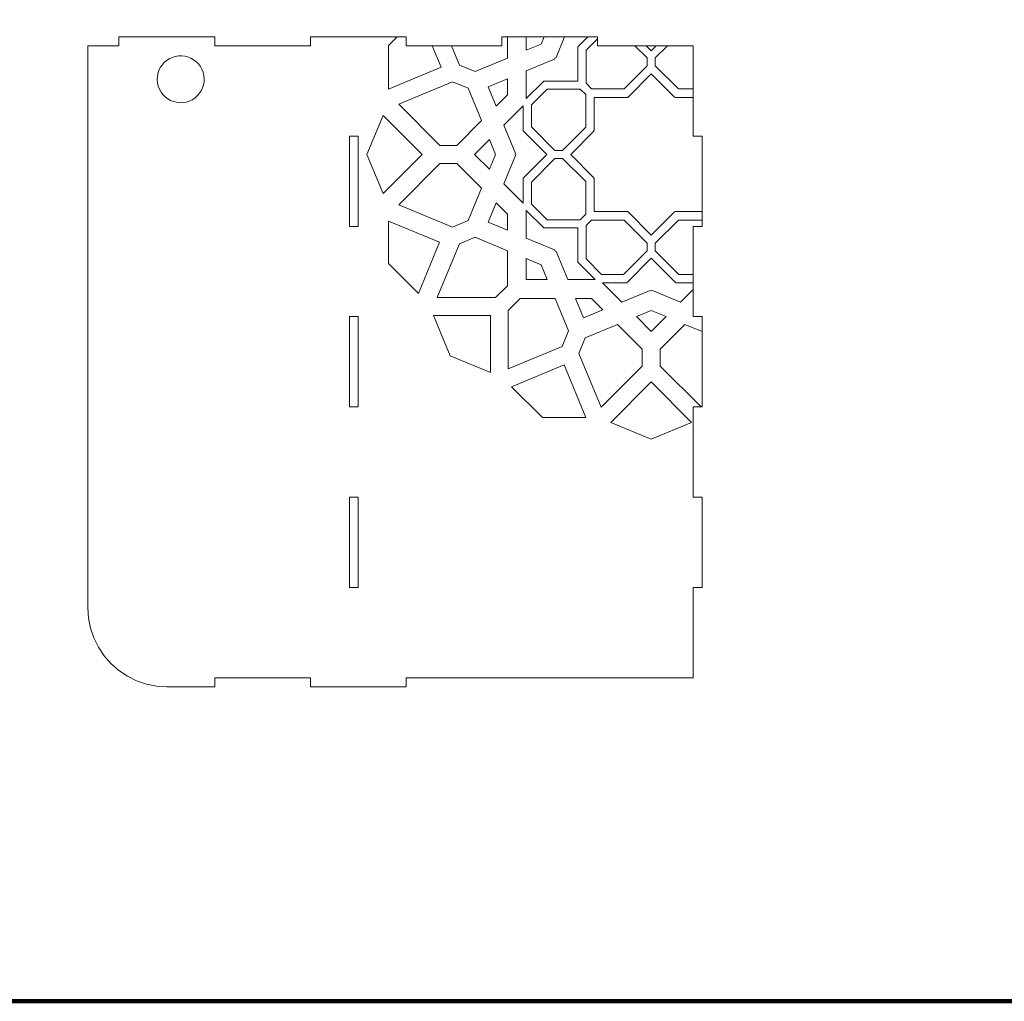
# Model space of a CAD drawing. Header units: centimetres. Extents: x -105 to 112, y -140 to 143.
# Tile 79 of 90: x -71 to -39, y 57 to 88. Entities that reach past the tile are written whole.
import ezdxf

# ---------------------------------------------------------------- set-up
doc = ezdxf.new("R2010")
doc.units = ezdxf.units.CM
doc.header["$MEASUREMENT"] = 0
doc.layers.add('Layer 1', color=7, linetype='Continuous')

msp = doc.modelspace()

# ---------------------------------------------------------------- linework, layer by layer
at = {"layer": 'Layer 1', "color": 240, "lineweight": 211}
msp.add_open_spline([(-100.73824, 142.69407), (-100.73824, 142.69407), (27.42324, 142.69407), (27.42324, 142.69407), (27.42324, 142.69407), (29.71918, 142.69407), (31.59804, 140.81576), (31.59804, 138.51964), (31.59804, 138.51964), (31.59804, 138.51964), (31.59804, 60.80756), (31.59804, 60.80756), (31.59804, 60.80756), (31.59804, 58.51145), (29.71918, 56.63332), (27.42324, 56.63332), (27.42324, 56.63332), (27.42324, 56.63332), (-100.73824, 56.63332), (-100.73824, 56.63332), (-100.73824, 56.63332), (-103.0344, 56.63332), (-104.91305, 58.51145), (-104.91305, 60.80756), (-104.91305, 60.80756), (-104.91305, 60.80756), (-104.91305, 138.51964), (-104.91305, 138.51964), (-104.91305, 138.51964), (-104.91305, 140.81576), (-103.0344, 142.69407), (-100.73824, 142.69407)], degree=3, knots=[0, 0, 0, 0, 0.11111111, 0.11111111, 0.11111111, 0.11111111, 0.22222222, 0.22222222, 0.22222222, 0.22222222, 0.33333333, 0.33333333, 0.33333333, 0.33333333, 0.44444444, 0.44444444, 0.44444444, 0.44444444, 0.55555556, 0.55555556, 0.55555556, 0.55555556, 0.66666667, 0.66666667, 0.66666667, 0.66666667, 0.77777778, 0.77777778, 0.77777778, 0.77777778, 1, 1, 1, 1], dxfattribs=at)
at = {"layer": 'Layer 1', "color": 250, "lineweight": 9}
for points, knots in [([(-67.40256, 87.05492), (-67.40256, 87.05492), (-64.38381, 87.05492), (-64.38381, 87.05492), (-64.38381, 87.05492), (-64.38381, 87.05492), (-64.38381, 86.77517), (-64.38381, 86.77517), (-64.38381, 86.77517), (-64.38381, 86.77517), (-61.36471, 86.77517), (-61.36471, 86.77517), (-61.36471, 86.77517), (-61.36471, 86.77517), (-61.36471, 87.05492), (-61.36471, 87.05492), (-61.36471, 87.05492), (-61.36471, 87.05492), (-58.34614, 87.05492), (-58.34614, 87.05492), (-58.34614, 87.05492), (-58.34614, 87.05492), (-58.34614, 86.77517), (-58.34614, 86.77517), (-58.34614, 86.77517), (-58.34614, 86.77517), (-55.32703, 86.77517), (-55.32703, 86.77517), (-55.32703, 86.77517), (-55.32703, 86.77517), (-55.32703, 87.05492), (-55.32703, 87.05492), (-55.32703, 87.05492), (-55.32703, 87.05492), (-52.30829, 87.05492), (-52.30829, 87.05492), (-52.30829, 87.05492), (-52.30829, 87.05492), (-52.30829, 86.77517), (-52.30829, 86.77517), (-52.30829, 86.77517), (-52.30829, 86.77517), (-49.28954, 86.77517), (-49.28954, 86.77517), (-49.28954, 86.77517), (-49.28954, 86.77517), (-49.28954, 83.92682), (-49.28954, 83.92682), (-49.28954, 83.92682), (-49.28954, 83.92682), (-49.00943, 83.92682), (-49.00943, 83.92682), (-49.00943, 83.92682), (-49.00943, 83.92682), (-49.00943, 81.07846), (-49.00943, 81.07846), (-49.00943, 81.07846), (-49.00943, 81.07846), (-49.28954, 81.07846), (-49.28954, 81.07846), (-49.28954, 81.07846), (-49.28954, 81.07846), (-49.28954, 78.23011), (-49.28954, 78.23011), (-49.28954, 78.23011), (-49.28954, 78.23011), (-49.00943, 78.23011), (-49.00943, 78.23011), (-49.00943, 78.23011), (-49.00943, 78.23011), (-49.00943, 75.38176), (-49.00943, 75.38176), (-49.00943, 75.38176), (-49.00943, 75.38176), (-49.28954, 75.38176), (-49.28954, 75.38176), (-49.28954, 75.38176), (-49.28954, 75.38176), (-49.28954, 72.5334), (-49.28954, 72.5334), (-49.28954, 72.5334), (-49.28954, 72.5334), (-49.00943, 72.5334), (-49.00943, 72.5334), (-49.00943, 72.5334), (-49.00943, 72.5334), (-49.00943, 69.68505), (-49.00943, 69.68505), (-49.00943, 69.68505), (-49.00943, 69.68505), (-49.28954, 69.68505), (-49.28954, 69.68505), (-49.28954, 69.68505), (-49.28954, 69.68505), (-49.28954, 66.8367), (-49.28954, 66.8367), (-49.28954, 66.8367), (-49.28954, 66.8367), (-58.34614, 66.8367), (-58.34614, 66.8367), (-58.34614, 66.8367), (-58.34614, 66.8367), (-58.34614, 66.55695), (-58.34614, 66.55695), (-58.34614, 66.55695), (-58.34614, 66.55695), (-61.36471, 66.55695), (-61.36471, 66.55695), (-61.36471, 66.55695), (-61.36471, 66.55695), (-61.36471, 66.8367), (-61.36471, 66.8367), (-61.36471, 66.8367), (-61.36471, 66.8367), (-64.38381, 66.8367), (-64.38381, 66.8367), (-64.38381, 66.8367), (-64.38381, 66.8367), (-64.38381, 66.55695), (-64.38381, 66.55695), (-64.38381, 66.55695), (-64.38381, 66.55695), (-65.89301, 66.55695), (-65.89301, 66.55695), (-65.89301, 66.55695), (-65.89301, 66.55695), (-66.21835, 66.57875), (-66.21835, 66.57875), (-66.21835, 66.57875), (-66.21835, 66.57875), (-66.53788, 66.64233), (-66.53788, 66.64233), (-66.53788, 66.64233), (-66.53788, 66.64233), (-66.84615, 66.74587), (-66.84615, 66.74587), (-66.84615, 66.74587), (-66.84615, 66.74587), (-67.13843, 66.89119), (-67.13843, 66.89119), (-67.13843, 66.89119), (-67.13843, 66.89119), (-67.40928, 67.07103), (-67.40928, 67.07103), (-67.40928, 67.07103), (-67.40928, 67.07103), (-67.65415, 67.28539), (-67.65415, 67.28539), (-67.65415, 67.28539), (-67.65415, 67.28539), (-67.86887, 67.53062), (-67.86887, 67.53062), (-67.86887, 67.53062), (-67.86887, 67.53062), (-68.04998, 67.80129), (-68.04998, 67.80129), (-68.04998, 67.80129), (-68.04998, 67.80129), (-68.19421, 68.09375), (-68.19421, 68.09375), (-68.19421, 68.09375), (-68.19421, 68.09375), (-68.29903, 68.40257), (-68.29903, 68.40257), (-68.29903, 68.40257), (-68.29903, 68.40257), (-68.36243, 68.72228), (-68.36243, 68.72228), (-68.36243, 68.72228), (-68.36243, 68.72228), (-68.38368, 69.04744), (-68.38368, 69.04744), (-68.38368, 69.04744), (-68.38368, 69.04744), (-68.38368, 86.77517), (-68.38368, 86.77517), (-68.38368, 86.77517), (-68.38368, 86.77517), (-67.40256, 86.77517), (-67.40256, 86.77517), (-67.40256, 86.77517), (-67.40256, 86.77517), (-67.40256, 87.05492), (-67.40256, 87.05492)], [0, 0, 0, 0, 0.0212766, 0.0212766, 0.0212766, 0.0212766, 0.04255319, 0.04255319, 0.04255319, 0.04255319, 0.06382979, 0.06382979, 0.06382979, 0.06382979, 0.08510638, 0.08510638, 0.08510638, 0.08510638, 0.10638298, 0.10638298, 0.10638298, 0.10638298, 0.12765957, 0.12765957, 0.12765957, 0.12765957, 0.14893617, 0.14893617, 0.14893617, 0.14893617, 0.17021277, 0.17021277, 0.17021277, 0.17021277, 0.19148936, 0.19148936, 0.19148936, 0.19148936, 0.21276596, 0.21276596, 0.21276596, 0.21276596, 0.23404255, 0.23404255, 0.23404255, 0.23404255, 0.25531915, 0.25531915, 0.25531915, 0.25531915, 0.27659574, 0.27659574, 0.27659574, 0.27659574, 0.29787234, 0.29787234, 0.29787234, 0.29787234, 0.31914894, 0.31914894, 0.31914894, 0.31914894, 0.34042553, 0.34042553, 0.34042553, 0.34042553, 0.36170213, 0.36170213, 0.36170213, 0.36170213, 0.38297872, 0.38297872, 0.38297872, 0.38297872, 0.40425532, 0.40425532, 0.40425532, 0.40425532, 0.42553191, 0.42553191, 0.42553191, 0.42553191, 0.44680851, 0.44680851, 0.44680851, 0.44680851, 0.46808511, 0.46808511, 0.46808511, 0.46808511, 0.4893617, 0.4893617, 0.4893617, 0.4893617, 0.5106383, 0.5106383, 0.5106383, 0.5106383, 0.53191489, 0.53191489, 0.53191489, 0.53191489, 0.55319149, 0.55319149, 0.55319149, 0.55319149, 0.57446809, 0.57446809, 0.57446809, 0.57446809, 0.59574468, 0.59574468, 0.59574468, 0.59574468, 0.61702128, 0.61702128, 0.61702128, 0.61702128, 0.63829787, 0.63829787, 0.63829787, 0.63829787, 0.65957447, 0.65957447, 0.65957447, 0.65957447, 0.68085106, 0.68085106, 0.68085106, 0.68085106, 0.70212766, 0.70212766, 0.70212766, 0.70212766, 0.72340426, 0.72340426, 0.72340426, 0.72340426, 0.74468085, 0.74468085, 0.74468085, 0.74468085, 0.76595745, 0.76595745, 0.76595745, 0.76595745, 0.78723404, 0.78723404, 0.78723404, 0.78723404, 0.80851064, 0.80851064, 0.80851064, 0.80851064, 0.82978723, 0.82978723, 0.82978723, 0.82978723, 0.85106383, 0.85106383, 0.85106383, 0.85106383, 0.87234043, 0.87234043, 0.87234043, 0.87234043, 0.89361702, 0.89361702, 0.89361702, 0.89361702, 0.91489362, 0.91489362, 0.91489362, 0.91489362, 0.93617021, 0.93617021, 0.93617021, 0.93617021, 0.95744681, 0.95744681, 0.95744681, 0.95744681, 1, 1, 1, 1]), ([(-60.13526, 81.07846), (-60.13526, 81.07846), (-59.85554, 81.07846), (-59.85554, 81.07846), (-59.85554, 81.07846), (-59.85554, 81.07846), (-59.85554, 83.92683), (-59.85554, 83.92683), (-59.85554, 83.92683), (-59.85554, 83.92683), (-60.13526, 83.92683), (-60.13526, 83.92683), (-60.13526, 83.92683), (-60.13526, 83.92683), (-60.13526, 81.07846), (-60.13526, 81.07846)], [0, 0, 0, 0, 0.2, 0.2, 0.2, 0.2, 0.4, 0.4, 0.4, 0.4, 0.6, 0.6, 0.6, 0.6, 1, 1, 1, 1]), ([(-60.13526, 75.38176), (-60.13526, 75.38176), (-59.85554, 75.38176), (-59.85554, 75.38176), (-59.85554, 75.38176), (-59.85554, 75.38176), (-59.85554, 78.23013), (-59.85554, 78.23013), (-59.85554, 78.23013), (-59.85554, 78.23013), (-60.13526, 78.23013), (-60.13526, 78.23013), (-60.13526, 78.23013), (-60.13526, 78.23013), (-60.13526, 75.38176), (-60.13526, 75.38176)], [0, 0, 0, 0, 0.2, 0.2, 0.2, 0.2, 0.4, 0.4, 0.4, 0.4, 0.6, 0.6, 0.6, 0.6, 1, 1, 1, 1]), ([(-60.13526, 69.68505), (-60.13526, 69.68505), (-59.85554, 69.68505), (-59.85554, 69.68505), (-59.85554, 69.68505), (-59.85554, 69.68505), (-59.85554, 72.53335), (-59.85554, 72.53335), (-59.85554, 72.53335), (-59.85554, 72.53335), (-60.13526, 72.53335), (-60.13526, 72.53335), (-60.13526, 72.53335), (-60.13526, 72.53335), (-60.13526, 69.68505), (-60.13526, 69.68505)], [0, 0, 0, 0, 0.2, 0.2, 0.2, 0.2, 0.4, 0.4, 0.4, 0.4, 0.6, 0.6, 0.6, 0.6, 1, 1, 1, 1])]:
    msp.add_open_spline(points, degree=3, knots=knots, dxfattribs=at)
at = {"layer": 'Layer 1', "color": 142, "lineweight": 9}
for points, knots in [([(-58.62898, 87.05492), (-58.62898, 87.05492), (-58.34614, 87.05492), (-58.34614, 87.05492), (-58.34614, 87.05492), (-58.34614, 87.05492), (-58.34614, 86.77517), (-58.34614, 86.77517), (-58.34614, 86.77517), (-58.34614, 86.77517), (-57.52088, 86.77517), (-57.52088, 86.77517), (-57.52088, 86.77517), (-57.52088, 86.77517), (-57.24077, 86.09759), (-57.24077, 86.09759), (-57.24077, 86.09759), (-57.24077, 86.09759), (-58.89856, 85.40912), (-58.89856, 85.40912), (-58.89856, 85.40912), (-58.89856, 85.40912), (-58.89856, 86.78425), (-58.89856, 86.78425), (-58.89856, 86.78425), (-58.89856, 86.78425), (-58.62898, 87.05492), (-58.62898, 87.05492), (-58.62898, 87.05492), (-58.62898, 87.05492), (-58.62898, 87.05492), (-58.62898, 87.05492)], [0, 0, 0, 0, 0.11111111, 0.11111111, 0.11111111, 0.11111111, 0.22222222, 0.22222222, 0.22222222, 0.22222222, 0.33333333, 0.33333333, 0.33333333, 0.33333333, 0.44444444, 0.44444444, 0.44444444, 0.44444444, 0.55555556, 0.55555556, 0.55555556, 0.55555556, 0.66666667, 0.66666667, 0.66666667, 0.66666667, 0.77777778, 0.77777778, 0.77777778, 0.77777778, 1, 1, 1, 1]), ([(-56.9127, 86.77517), (-56.9127, 86.77517), (-55.32703, 86.77517), (-55.32703, 86.77517), (-55.32703, 86.77517), (-55.32703, 86.77517), (-55.32703, 87.05492), (-55.32703, 87.05492), (-55.32703, 87.05492), (-55.32703, 87.05492), (-55.15028, 87.05492), (-55.15028, 87.05492), (-55.15028, 87.05492), (-55.15028, 87.05492), (-55.15028, 86.38461), (-55.15028, 86.38461), (-55.15028, 86.38461), (-55.15028, 86.38461), (-56.169, 85.96135), (-56.169, 85.96135), (-56.169, 85.96135), (-56.169, 85.96135), (-56.66038, 86.16481), (-56.66038, 86.16481), (-56.66038, 86.16481), (-56.66038, 86.16481), (-56.9127, 86.77517), (-56.9127, 86.77517), (-56.9127, 86.77517), (-56.9127, 86.77517), (-56.9127, 86.77517), (-56.9127, 86.77517)], [0, 0, 0, 0, 0.11111111, 0.11111111, 0.11111111, 0.11111111, 0.22222222, 0.22222222, 0.22222222, 0.22222222, 0.33333333, 0.33333333, 0.33333333, 0.33333333, 0.44444444, 0.44444444, 0.44444444, 0.44444444, 0.55555556, 0.55555556, 0.55555556, 0.55555556, 0.66666667, 0.66666667, 0.66666667, 0.66666667, 0.77777778, 0.77777778, 0.77777778, 0.77777778, 1, 1, 1, 1]), ([(-53.34518, 87.05492), (-53.34518, 87.05492), (-52.61619, 87.05492), (-52.61619, 87.05492), (-52.61619, 87.05492), (-52.61619, 87.05492), (-52.92537, 86.74429), (-52.92537, 86.74429), (-52.92537, 86.74429), (-52.92537, 86.74429), (-52.92537, 85.66344), (-52.92537, 85.66344), (-52.92537, 85.66344), (-52.92537, 85.66344), (-54.00586, 85.66344), (-54.00586, 85.66344), (-54.00586, 85.66344), (-54.00586, 85.66344), (-54.55336, 85.11484), (-54.55336, 85.11484), (-54.55336, 85.11484), (-54.55336, 85.11484), (-54.55336, 85.98497), (-54.55336, 85.98497), (-54.55336, 85.98497), (-54.55336, 85.98497), (-53.66471, 86.35191), (-53.66471, 86.35191), (-53.66471, 86.35191), (-53.66471, 86.35191), (-53.64981, 86.38824), (-53.64981, 86.38824), (-53.64981, 86.38824), (-53.64981, 86.38824), (-53.61421, 86.40459), (-53.61421, 86.40459), (-53.61421, 86.40459), (-53.61421, 86.40459), (-53.34518, 87.05492), (-53.34518, 87.05492), (-53.34518, 87.05492), (-53.34518, 87.05492), (-53.34518, 87.05492), (-53.34518, 87.05492)], [0, 0, 0, 0, 0.08333333, 0.08333333, 0.08333333, 0.08333333, 0.16666667, 0.16666667, 0.16666667, 0.16666667, 0.25, 0.25, 0.25, 0.25, 0.33333333, 0.33333333, 0.33333333, 0.33333333, 0.41666667, 0.41666667, 0.41666667, 0.41666667, 0.5, 0.5, 0.5, 0.5, 0.58333333, 0.58333333, 0.58333333, 0.58333333, 0.66666667, 0.66666667, 0.66666667, 0.66666667, 0.75, 0.75, 0.75, 0.75, 0.83333333, 0.83333333, 0.83333333, 0.83333333, 1, 1, 1, 1]), ([(-54.55336, 87.05492), (-54.55336, 87.05492), (-53.99114, 87.05492), (-53.99114, 87.05492), (-53.99114, 87.05492), (-53.99114, 87.05492), (-54.08597, 86.82603), (-54.08597, 86.82603), (-54.08597, 86.82603), (-54.08597, 86.82603), (-54.55336, 86.63166), (-54.55336, 86.63166), (-54.55336, 86.63166), (-54.55336, 86.63166), (-54.55336, 87.05492), (-54.55336, 87.05492)], [0, 0, 0, 0, 0.2, 0.2, 0.2, 0.2, 0.4, 0.4, 0.4, 0.4, 0.6, 0.6, 0.6, 0.6, 1, 1, 1, 1]), ([(-52.30829, 86.9986), (-52.30829, 86.9986), (-52.30829, 86.77517), (-52.30829, 86.77517), (-52.30829, 86.77517), (-52.30829, 86.77517), (-51.12862, 86.77517), (-51.12862, 86.77517), (-51.12862, 86.77517), (-51.12862, 86.77517), (-50.74369, 86.39006), (-50.74369, 86.39006), (-50.74369, 86.39006), (-50.74369, 86.39006), (-50.74369, 86.14664), (-50.74369, 86.14664), (-50.74369, 86.14664), (-50.74369, 86.14664), (-51.47013, 85.4182), (-51.47013, 85.4182), (-51.47013, 85.4182), (-51.47013, 85.4182), (-52.49775, 85.4182), (-52.49775, 85.4182), (-52.49775, 85.4182), (-52.49775, 85.4182), (-52.66924, 85.59078), (-52.66924, 85.59078), (-52.66924, 85.59078), (-52.66924, 85.59078), (-52.66924, 86.63711), (-52.66924, 86.63711), (-52.66924, 86.63711), (-52.66924, 86.63711), (-52.30829, 86.9986), (-52.30829, 86.9986), (-52.30829, 86.9986), (-52.30829, 86.9986), (-52.30829, 86.9986), (-52.30829, 86.9986)], [0, 0, 0, 0, 0.09090909, 0.09090909, 0.09090909, 0.09090909, 0.18181818, 0.18181818, 0.18181818, 0.18181818, 0.27272727, 0.27272727, 0.27272727, 0.27272727, 0.36363636, 0.36363636, 0.36363636, 0.36363636, 0.45454545, 0.45454545, 0.45454545, 0.45454545, 0.54545455, 0.54545455, 0.54545455, 0.54545455, 0.63636364, 0.63636364, 0.63636364, 0.63636364, 0.72727273, 0.72727273, 0.72727273, 0.72727273, 0.81818182, 0.81818182, 0.81818182, 0.81818182, 1, 1, 1, 1]), ([(-50.77094, 86.77517), (-50.77094, 86.77517), (-50.45668, 86.77517), (-50.45668, 86.77517), (-50.45668, 86.77517), (-50.45668, 86.77517), (-50.61399, 86.61713), (-50.61399, 86.61713), (-50.61399, 86.61713), (-50.61399, 86.61713), (-50.77094, 86.77517), (-50.77094, 86.77517), (-50.77094, 86.77517), (-50.77094, 86.77517), (-50.77094, 86.77517), (-50.77094, 86.77517)], [0, 0, 0, 0, 0.2, 0.2, 0.2, 0.2, 0.4, 0.4, 0.4, 0.4, 0.6, 0.6, 0.6, 0.6, 1, 1, 1, 1]), ([(-50.09918, 86.77517), (-50.09918, 86.77517), (-49.28954, 86.77517), (-49.28954, 86.77517), (-49.28954, 86.77517), (-49.28954, 86.77517), (-49.28954, 85.4182), (-49.28954, 85.4182), (-49.28954, 85.4182), (-49.28954, 85.4182), (-49.75767, 85.4182), (-49.75767, 85.4182), (-49.75767, 85.4182), (-49.75767, 85.4182), (-50.48411, 86.14664), (-50.48411, 86.14664), (-50.48411, 86.14664), (-50.48411, 86.14664), (-50.48411, 86.39006), (-50.48411, 86.39006), (-50.48411, 86.39006), (-50.48411, 86.39006), (-50.09918, 86.77517), (-50.09918, 86.77517), (-50.09918, 86.77517), (-50.09918, 86.77517), (-50.09918, 86.77517), (-50.09918, 86.77517)], [0, 0, 0, 0, 0.125, 0.125, 0.125, 0.125, 0.25, 0.25, 0.25, 0.25, 0.375, 0.375, 0.375, 0.375, 0.5, 0.5, 0.5, 0.5, 0.625, 0.625, 0.625, 0.625, 0.75, 0.75, 0.75, 0.75, 1, 1, 1, 1]), ([(-55.50833, 84.87142), (-55.50833, 84.87142), (-55.76119, 85.4836), (-55.76119, 85.4836), (-55.76119, 85.4836), (-55.76119, 85.4836), (-55.15028, 85.7361), (-55.15028, 85.7361), (-55.15028, 85.7361), (-55.15028, 85.7361), (-55.15028, 85.22928), (-55.15028, 85.22928), (-55.15028, 85.22928), (-55.15028, 85.22928), (-55.50833, 84.87142), (-55.50833, 84.87142), (-55.50833, 84.87142), (-55.50833, 84.87142), (-55.50833, 84.87142), (-55.50833, 84.87142)], [0, 0, 0, 0, 0.16666667, 0.16666667, 0.16666667, 0.16666667, 0.33333333, 0.33333333, 0.33333333, 0.33333333, 0.5, 0.5, 0.5, 0.5, 0.66666667, 0.66666667, 0.66666667, 0.66666667, 1, 1, 1, 1]), ([(-49.28954, 85.14572), (-49.28954, 85.14572), (-49.28954, 83.92682), (-49.28954, 83.92682), (-49.28954, 83.92682), (-49.28954, 83.92682), (-49.00943, 83.92682), (-49.00943, 83.92682), (-49.00943, 83.92682), (-49.00943, 83.92682), (-49.00943, 81.54895), (-49.00943, 81.54895), (-49.00943, 81.54895), (-49.00943, 81.54895), (-49.85267, 81.54895), (-49.85267, 81.54895), (-49.85267, 81.54895), (-49.85267, 81.54895), (-49.86484, 81.53623), (-49.86484, 81.53623), (-49.86484, 81.53623), (-49.86484, 81.53623), (-49.88265, 81.53623), (-49.88265, 81.53623), (-49.88265, 81.53623), (-49.88265, 81.53623), (-50.61399, 80.80235), (-50.61399, 80.80235), (-50.61399, 80.80235), (-50.61399, 80.80235), (-51.34515, 81.53623), (-51.34515, 81.53623), (-51.34515, 81.53623), (-51.34515, 81.53623), (-51.36277, 81.53623), (-51.36277, 81.53623), (-51.36277, 81.53623), (-51.36277, 81.53623), (-51.37513, 81.54895), (-51.37513, 81.54895), (-51.37513, 81.54895), (-51.37513, 81.54895), (-52.40911, 81.54895), (-52.40911, 81.54895), (-52.40911, 81.54895), (-52.40911, 81.54895), (-52.40911, 82.58438), (-52.40911, 82.58438), (-52.40911, 82.58438), (-52.40911, 82.58438), (-52.42146, 82.5971), (-52.42146, 82.5971), (-52.42146, 82.5971), (-52.42146, 82.5971), (-52.42146, 82.61345), (-52.42146, 82.61345), (-52.42146, 82.61345), (-52.42146, 82.61345), (-53.1528, 83.34734), (-53.1528, 83.34734), (-53.1528, 83.34734), (-53.1528, 83.34734), (-52.42146, 84.07941), (-52.42146, 84.07941), (-52.42146, 84.07941), (-52.42146, 84.07941), (-52.42146, 84.09757), (-52.42146, 84.09757), (-52.42146, 84.09757), (-52.42146, 84.09757), (-52.40911, 84.11029), (-52.40911, 84.11029), (-52.40911, 84.11029), (-52.40911, 84.11029), (-52.40911, 85.14572), (-52.40911, 85.14572), (-52.40911, 85.14572), (-52.40911, 85.14572), (-51.37513, 85.14572), (-51.37513, 85.14572), (-51.37513, 85.14572), (-51.37513, 85.14572), (-51.36277, 85.15844), (-51.36277, 85.15844), (-51.36277, 85.15844), (-51.36277, 85.15844), (-51.34515, 85.15844), (-51.34515, 85.15844), (-51.34515, 85.15844), (-51.34515, 85.15844), (-50.61399, 85.89051), (-50.61399, 85.89051), (-50.61399, 85.89051), (-50.61399, 85.89051), (-49.88265, 85.15844), (-49.88265, 85.15844), (-49.88265, 85.15844), (-49.88265, 85.15844), (-49.86484, 85.15844), (-49.86484, 85.15844), (-49.86484, 85.15844), (-49.86484, 85.15844), (-49.85267, 85.14572), (-49.85267, 85.14572), (-49.85267, 85.14572), (-49.85267, 85.14572), (-49.28954, 85.14572), (-49.28954, 85.14572), (-49.28954, 85.14572), (-49.28954, 85.14572), (-49.28954, 85.14572), (-49.28954, 85.14572)], [0, 0, 0, 0, 0.03448276, 0.03448276, 0.03448276, 0.03448276, 0.06896552, 0.06896552, 0.06896552, 0.06896552, 0.10344828, 0.10344828, 0.10344828, 0.10344828, 0.13793103, 0.13793103, 0.13793103, 0.13793103, 0.17241379, 0.17241379, 0.17241379, 0.17241379, 0.20689655, 0.20689655, 0.20689655, 0.20689655, 0.24137931, 0.24137931, 0.24137931, 0.24137931, 0.27586207, 0.27586207, 0.27586207, 0.27586207, 0.31034483, 0.31034483, 0.31034483, 0.31034483, 0.34482759, 0.34482759, 0.34482759, 0.34482759, 0.37931034, 0.37931034, 0.37931034, 0.37931034, 0.4137931, 0.4137931, 0.4137931, 0.4137931, 0.44827586, 0.44827586, 0.44827586, 0.44827586, 0.48275862, 0.48275862, 0.48275862, 0.48275862, 0.51724138, 0.51724138, 0.51724138, 0.51724138, 0.55172414, 0.55172414, 0.55172414, 0.55172414, 0.5862069, 0.5862069, 0.5862069, 0.5862069, 0.62068966, 0.62068966, 0.62068966, 0.62068966, 0.65517241, 0.65517241, 0.65517241, 0.65517241, 0.68965517, 0.68965517, 0.68965517, 0.68965517, 0.72413793, 0.72413793, 0.72413793, 0.72413793, 0.75862069, 0.75862069, 0.75862069, 0.75862069, 0.79310345, 0.79310345, 0.79310345, 0.79310345, 0.82758621, 0.82758621, 0.82758621, 0.82758621, 0.86206897, 0.86206897, 0.86206897, 0.86206897, 0.89655172, 0.89655172, 0.89655172, 0.89655172, 0.93103448, 0.93103448, 0.93103448, 0.93103448, 1, 1, 1, 1]), ([(-56.87855, 85.63801), (-56.87855, 85.63801), (-58.57539, 84.93318), (-58.57539, 84.93318), (-58.57539, 84.93318), (-58.57539, 84.93318), (-57.27674, 83.63253), (-57.27674, 83.63253), (-57.27674, 83.63253), (-57.27674, 83.63253), (-56.74449, 83.63253), (-56.74449, 83.63253), (-56.74449, 83.63253), (-56.74449, 83.63253), (-55.96519, 84.41365), (-55.96519, 84.41365), (-55.96519, 84.41365), (-55.96519, 84.41365), (-56.38681, 85.43455), (-56.38681, 85.43455), (-56.38681, 85.43455), (-56.38681, 85.43455), (-56.87855, 85.63801), (-56.87855, 85.63801), (-56.87855, 85.63801), (-56.87855, 85.63801), (-56.87855, 85.63801), (-56.87855, 85.63801)], [0, 0, 0, 0, 0.125, 0.125, 0.125, 0.125, 0.25, 0.25, 0.25, 0.25, 0.375, 0.375, 0.375, 0.375, 0.5, 0.5, 0.5, 0.5, 0.625, 0.625, 0.625, 0.625, 0.75, 0.75, 0.75, 0.75, 1, 1, 1, 1]), ([(-52.85253, 85.40549), (-52.85253, 85.40549), (-53.89795, 85.40549), (-53.89795, 85.40549), (-53.89795, 85.40549), (-53.89795, 85.40549), (-54.38933, 84.9132), (-54.38933, 84.9132), (-54.38933, 84.9132), (-54.38933, 84.9132), (-54.38933, 84.21746), (-54.38933, 84.21746), (-54.38933, 84.21746), (-54.38933, 84.21746), (-53.65017, 83.47631), (-53.65017, 83.47631), (-53.65017, 83.47631), (-53.65017, 83.47631), (-53.40785, 83.47631), (-53.40785, 83.47631), (-53.40785, 83.47631), (-53.40785, 83.47631), (-52.68123, 84.20475), (-52.68123, 84.20475), (-52.68123, 84.20475), (-52.68123, 84.20475), (-52.68123, 85.23473), (-52.68123, 85.23473), (-52.68123, 85.23473), (-52.68123, 85.23473), (-52.85253, 85.40549), (-52.85253, 85.40549), (-52.85253, 85.40549), (-52.85253, 85.40549), (-52.85253, 85.40549), (-52.85253, 85.40549)], [0, 0, 0, 0, 0.1, 0.1, 0.1, 0.1, 0.2, 0.2, 0.2, 0.2, 0.3, 0.3, 0.3, 0.3, 0.4, 0.4, 0.4, 0.4, 0.5, 0.5, 0.5, 0.5, 0.6, 0.6, 0.6, 0.6, 0.7, 0.7, 0.7, 0.7, 0.8, 0.8, 0.8, 0.8, 1, 1, 1, 1]), ([(-54.65418, 84.09575), (-54.65418, 84.09575), (-53.90631, 83.34734), (-53.90631, 83.34734), (-53.90631, 83.34734), (-53.90631, 83.34734), (-54.65418, 82.5971), (-54.65418, 82.5971), (-54.65418, 82.5971), (-54.65418, 82.5971), (-54.65418, 81.81235), (-54.65418, 81.81235), (-54.65418, 81.81235), (-54.65418, 81.81235), (-55.26109, 82.42089), (-55.26109, 82.42089), (-55.26109, 82.42089), (-55.26109, 82.42089), (-54.89306, 83.311), (-54.89306, 83.311), (-54.89306, 83.311), (-54.89306, 83.311), (-54.90759, 83.34734), (-54.90759, 83.34734), (-54.90759, 83.34734), (-54.90759, 83.34734), (-54.89306, 83.38185), (-54.89306, 83.38185), (-54.89306, 83.38185), (-54.89306, 83.38185), (-55.26109, 84.27378), (-55.26109, 84.27378), (-55.26109, 84.27378), (-55.26109, 84.27378), (-54.65418, 84.8805), (-54.65418, 84.8805), (-54.65418, 84.8805), (-54.65418, 84.8805), (-54.65418, 84.09575), (-54.65418, 84.09575)], [0, 0, 0, 0, 0.09090909, 0.09090909, 0.09090909, 0.09090909, 0.18181818, 0.18181818, 0.18181818, 0.18181818, 0.27272727, 0.27272727, 0.27272727, 0.27272727, 0.36363636, 0.36363636, 0.36363636, 0.36363636, 0.45454545, 0.45454545, 0.45454545, 0.45454545, 0.54545455, 0.54545455, 0.54545455, 0.54545455, 0.63636364, 0.63636364, 0.63636364, 0.63636364, 0.72727273, 0.72727273, 0.72727273, 0.72727273, 0.81818182, 0.81818182, 0.81818182, 0.81818182, 1, 1, 1, 1]), ([(-59.07058, 84.58077), (-59.07058, 84.58077), (-57.83878, 83.34734), (-57.83878, 83.34734), (-57.83878, 83.34734), (-57.83878, 83.34734), (-59.07058, 82.11208), (-59.07058, 82.11208), (-59.07058, 82.11208), (-59.07058, 82.11208), (-59.58085, 83.34734), (-59.58085, 83.34734), (-59.58085, 83.34734), (-59.58085, 83.34734), (-59.07058, 84.58077), (-59.07058, 84.58077), (-59.07058, 84.58077), (-59.07058, 84.58077), (-59.07058, 84.58077), (-59.07058, 84.58077)], [0, 0, 0, 0, 0.16666667, 0.16666667, 0.16666667, 0.16666667, 0.33333333, 0.33333333, 0.33333333, 0.33333333, 0.5, 0.5, 0.5, 0.5, 0.66666667, 0.66666667, 0.66666667, 0.66666667, 1, 1, 1, 1]), ([(-55.71777, 82.87866), (-55.71777, 82.87866), (-55.52377, 83.34734), (-55.52377, 83.34734), (-55.52377, 83.34734), (-55.52377, 83.34734), (-55.71777, 83.81601), (-55.71777, 83.81601), (-55.71777, 83.81601), (-55.71777, 83.81601), (-56.18535, 83.34734), (-56.18535, 83.34734), (-56.18535, 83.34734), (-56.18535, 83.34734), (-55.71777, 82.87866), (-55.71777, 82.87866), (-55.71777, 82.87866), (-55.71777, 82.87866), (-55.71777, 82.87866), (-55.71777, 82.87866)], [0, 0, 0, 0, 0.16666667, 0.16666667, 0.16666667, 0.16666667, 0.33333333, 0.33333333, 0.33333333, 0.33333333, 0.5, 0.5, 0.5, 0.5, 0.66666667, 0.66666667, 0.66666667, 0.66666667, 1, 1, 1, 1]), ([(-58.57575, 81.75967), (-58.57575, 81.75967), (-56.87855, 81.05666), (-56.87855, 81.05666), (-56.87855, 81.05666), (-56.87855, 81.05666), (-56.38681, 81.26012), (-56.38681, 81.26012), (-56.38681, 81.26012), (-56.38681, 81.26012), (-55.96519, 82.28102), (-55.96519, 82.28102), (-55.96519, 82.28102), (-55.96519, 82.28102), (-56.74449, 83.06214), (-56.74449, 83.06214), (-56.74449, 83.06214), (-56.74449, 83.06214), (-57.27674, 83.06214), (-57.27674, 83.06214), (-57.27674, 83.06214), (-57.27674, 83.06214), (-58.57575, 81.75967), (-58.57575, 81.75967), (-58.57575, 81.75967), (-58.57575, 81.75967), (-58.57575, 81.75967), (-58.57575, 81.75967)], [0, 0, 0, 0, 0.125, 0.125, 0.125, 0.125, 0.25, 0.25, 0.25, 0.25, 0.375, 0.375, 0.375, 0.375, 0.5, 0.5, 0.5, 0.5, 0.625, 0.625, 0.625, 0.625, 0.75, 0.75, 0.75, 0.75, 1, 1, 1, 1]), ([(-52.85253, 81.28737), (-52.85253, 81.28737), (-53.89795, 81.28737), (-53.89795, 81.28737), (-53.89795, 81.28737), (-53.89795, 81.28737), (-54.38933, 81.77965), (-54.38933, 81.77965), (-54.38933, 81.77965), (-54.38933, 81.77965), (-54.38933, 82.47721), (-54.38933, 82.47721), (-54.38933, 82.47721), (-54.38933, 82.47721), (-53.65017, 83.21654), (-53.65017, 83.21654), (-53.65017, 83.21654), (-53.65017, 83.21654), (-53.40785, 83.21654), (-53.40785, 83.21654), (-53.40785, 83.21654), (-53.40785, 83.21654), (-52.68123, 82.48992), (-52.68123, 82.48992), (-52.68123, 82.48992), (-52.68123, 82.48992), (-52.68123, 81.45994), (-52.68123, 81.45994), (-52.68123, 81.45994), (-52.68123, 81.45994), (-52.85253, 81.28737), (-52.85253, 81.28737), (-52.85253, 81.28737), (-52.85253, 81.28737), (-52.85253, 81.28737), (-52.85253, 81.28737)], [0, 0, 0, 0, 0.1, 0.1, 0.1, 0.1, 0.2, 0.2, 0.2, 0.2, 0.3, 0.3, 0.3, 0.3, 0.4, 0.4, 0.4, 0.4, 0.5, 0.5, 0.5, 0.5, 0.6, 0.6, 0.6, 0.6, 0.7, 0.7, 0.7, 0.7, 0.8, 0.8, 0.8, 0.8, 1, 1, 1, 1]), ([(-55.15028, 80.95675), (-55.15028, 80.95675), (-55.76119, 81.21107), (-55.76119, 81.21107), (-55.76119, 81.21107), (-55.76119, 81.21107), (-55.50833, 81.82325), (-55.50833, 81.82325), (-55.50833, 81.82325), (-55.50833, 81.82325), (-55.15028, 81.46357), (-55.15028, 81.46357), (-55.15028, 81.46357), (-55.15028, 81.46357), (-55.15028, 80.95675), (-55.15028, 80.95675)], [0, 0, 0, 0, 0.2, 0.2, 0.2, 0.2, 0.4, 0.4, 0.4, 0.4, 0.6, 0.6, 0.6, 0.6, 1, 1, 1, 1]), ([(-54.55336, 81.57983), (-54.55336, 81.57983), (-54.00586, 81.03123), (-54.00586, 81.03123), (-54.00586, 81.03123), (-54.00586, 81.03123), (-52.92537, 81.03123), (-52.92537, 81.03123), (-52.92537, 81.03123), (-52.92537, 81.03123), (-52.92537, 79.94857), (-52.92537, 79.94857), (-52.92537, 79.94857), (-52.92537, 79.94857), (-52.37786, 79.39997), (-52.37786, 79.39997), (-52.37786, 79.39997), (-52.37786, 79.39997), (-53.24599, 79.39997), (-53.24599, 79.39997), (-53.24599, 79.39997), (-53.24599, 79.39997), (-53.61421, 80.29008), (-53.61421, 80.29008), (-53.61421, 80.29008), (-53.61421, 80.29008), (-53.64981, 80.30461), (-53.64981, 80.30461), (-53.64981, 80.30461), (-53.64981, 80.30461), (-53.66471, 80.34094), (-53.66471, 80.34094), (-53.66471, 80.34094), (-53.66471, 80.34094), (-54.55336, 80.7097), (-54.55336, 80.7097), (-54.55336, 80.7097), (-54.55336, 80.7097), (-54.55336, 81.57983), (-54.55336, 81.57983)], [0, 0, 0, 0, 0.09090909, 0.09090909, 0.09090909, 0.09090909, 0.18181818, 0.18181818, 0.18181818, 0.18181818, 0.27272727, 0.27272727, 0.27272727, 0.27272727, 0.36363636, 0.36363636, 0.36363636, 0.36363636, 0.45454545, 0.45454545, 0.45454545, 0.45454545, 0.54545455, 0.54545455, 0.54545455, 0.54545455, 0.63636364, 0.63636364, 0.63636364, 0.63636364, 0.72727273, 0.72727273, 0.72727273, 0.72727273, 0.81818182, 0.81818182, 0.81818182, 0.81818182, 1, 1, 1, 1]), ([(-58.89856, 81.24559), (-58.89856, 81.24559), (-57.28873, 80.57709), (-57.28873, 80.57709), (-57.28873, 80.57709), (-57.28873, 80.57709), (-57.95558, 78.964), (-57.95558, 78.964), (-57.95558, 78.964), (-57.95558, 78.964), (-58.89856, 79.9086), (-58.89856, 79.9086), (-58.89856, 79.9086), (-58.89856, 79.9086), (-58.89856, 81.24559), (-58.89856, 81.24559)], [0, 0, 0, 0, 0.2, 0.2, 0.2, 0.2, 0.4, 0.4, 0.4, 0.4, 0.6, 0.6, 0.6, 0.6, 1, 1, 1, 1]), ([(-52.66924, 81.10389), (-52.66924, 81.10389), (-52.49775, 81.27465), (-52.49775, 81.27465), (-52.49775, 81.27465), (-52.49775, 81.27465), (-51.47013, 81.27465), (-51.47013, 81.27465), (-51.47013, 81.27465), (-51.47013, 81.27465), (-50.74369, 80.54803), (-50.74369, 80.54803), (-50.74369, 80.54803), (-50.74369, 80.54803), (-50.74369, 80.30461), (-50.74369, 80.30461), (-50.74369, 80.30461), (-50.74369, 80.30461), (-51.48285, 79.56346), (-51.48285, 79.56346), (-51.48285, 79.56346), (-51.48285, 79.56346), (-52.17786, 79.56346), (-52.17786, 79.56346), (-52.17786, 79.56346), (-52.17786, 79.56346), (-52.66924, 80.05756), (-52.66924, 80.05756), (-52.66924, 80.05756), (-52.66924, 80.05756), (-52.66924, 81.10389), (-52.66924, 81.10389)], [0, 0, 0, 0, 0.11111111, 0.11111111, 0.11111111, 0.11111111, 0.22222222, 0.22222222, 0.22222222, 0.22222222, 0.33333333, 0.33333333, 0.33333333, 0.33333333, 0.44444444, 0.44444444, 0.44444444, 0.44444444, 0.55555556, 0.55555556, 0.55555556, 0.55555556, 0.66666667, 0.66666667, 0.66666667, 0.66666667, 0.77777778, 0.77777778, 0.77777778, 0.77777778, 1, 1, 1, 1]), ([(-49.00943, 81.27465), (-49.00943, 81.27465), (-49.00943, 81.07846), (-49.00943, 81.07846), (-49.00943, 81.07846), (-49.00943, 81.07846), (-49.28954, 81.07846), (-49.28954, 81.07846), (-49.28954, 81.07846), (-49.28954, 81.07846), (-49.28954, 79.56346), (-49.28954, 79.56346), (-49.28954, 79.56346), (-49.28954, 79.56346), (-49.74495, 79.56346), (-49.74495, 79.56346), (-49.74495, 79.56346), (-49.74495, 79.56346), (-50.48411, 80.30461), (-50.48411, 80.30461), (-50.48411, 80.30461), (-50.48411, 80.30461), (-50.48411, 80.54803), (-50.48411, 80.54803), (-50.48411, 80.54803), (-50.48411, 80.54803), (-49.75767, 81.27465), (-49.75767, 81.27465), (-49.75767, 81.27465), (-49.75767, 81.27465), (-49.00943, 81.27465), (-49.00943, 81.27465), (-49.00943, 81.27465), (-49.00943, 81.27465), (-49.00943, 81.27465), (-49.00943, 81.27465)], [0, 0, 0, 0, 0.1, 0.1, 0.1, 0.1, 0.2, 0.2, 0.2, 0.2, 0.3, 0.3, 0.3, 0.3, 0.4, 0.4, 0.4, 0.4, 0.5, 0.5, 0.5, 0.5, 0.6, 0.6, 0.6, 0.6, 0.7, 0.7, 0.7, 0.7, 0.8, 0.8, 0.8, 0.8, 1, 1, 1, 1]), ([(-57.36357, 78.82957), (-57.36357, 78.82957), (-56.66038, 80.52805), (-56.66038, 80.52805), (-56.66038, 80.52805), (-56.66038, 80.52805), (-56.169, 80.73332), (-56.169, 80.73332), (-56.169, 80.73332), (-56.169, 80.73332), (-55.15028, 80.31006), (-55.15028, 80.31006), (-55.15028, 80.31006), (-55.15028, 80.31006), (-55.15028, 79.2056), (-55.15028, 79.2056), (-55.15028, 79.2056), (-55.15028, 79.2056), (-55.52667, 78.82957), (-55.52667, 78.82957), (-55.52667, 78.82957), (-55.52667, 78.82957), (-57.36357, 78.82957), (-57.36357, 78.82957), (-57.36357, 78.82957), (-57.36357, 78.82957), (-57.36357, 78.82957), (-57.36357, 78.82957)], [0, 0, 0, 0, 0.125, 0.125, 0.125, 0.125, 0.25, 0.25, 0.25, 0.25, 0.375, 0.375, 0.375, 0.375, 0.5, 0.5, 0.5, 0.5, 0.625, 0.625, 0.625, 0.625, 0.75, 0.75, 0.75, 0.75, 1, 1, 1, 1]), ([(-54.55336, 80.06301), (-54.55336, 80.06301), (-54.08597, 79.86864), (-54.08597, 79.86864), (-54.08597, 79.86864), (-54.08597, 79.86864), (-53.89232, 79.39997), (-53.89232, 79.39997), (-53.89232, 79.39997), (-53.89232, 79.39997), (-54.55336, 79.39997), (-54.55336, 79.39997), (-54.55336, 79.39997), (-54.55336, 79.39997), (-54.55336, 80.06301), (-54.55336, 80.06301)], [0, 0, 0, 0, 0.2, 0.2, 0.2, 0.2, 0.4, 0.4, 0.4, 0.4, 0.6, 0.6, 0.6, 0.6, 1, 1, 1, 1]), ([(-49.28954, 79.30187), (-49.28954, 79.30187), (-49.28954, 79.09115), (-49.28954, 79.09115), (-49.28954, 79.09115), (-49.28954, 79.09115), (-49.68955, 78.69151), (-49.68955, 78.69151), (-49.68955, 78.69151), (-49.68955, 78.69151), (-50.5782, 79.06027), (-50.5782, 79.06027), (-50.5782, 79.06027), (-50.5782, 79.06027), (-50.61399, 79.04574), (-50.61399, 79.04574), (-50.61399, 79.04574), (-50.61399, 79.04574), (-50.64959, 79.06027), (-50.64959, 79.06027), (-50.64959, 79.06027), (-50.64959, 79.06027), (-51.53807, 78.69151), (-51.53807, 78.69151), (-51.53807, 78.69151), (-51.53807, 78.69151), (-52.14698, 79.30187), (-52.14698, 79.30187), (-52.14698, 79.30187), (-52.14698, 79.30187), (-51.38784, 79.30187), (-51.38784, 79.30187), (-51.38784, 79.30187), (-51.38784, 79.30187), (-50.61399, 80.07573), (-50.61399, 80.07573), (-50.61399, 80.07573), (-50.61399, 80.07573), (-49.83996, 79.30187), (-49.83996, 79.30187), (-49.83996, 79.30187), (-49.83996, 79.30187), (-49.28954, 79.30187), (-49.28954, 79.30187), (-49.28954, 79.30187), (-49.28954, 79.30187), (-49.28954, 79.30187), (-49.28954, 79.30187)], [0, 0, 0, 0, 0.07692308, 0.07692308, 0.07692308, 0.07692308, 0.15384615, 0.15384615, 0.15384615, 0.15384615, 0.23076923, 0.23076923, 0.23076923, 0.23076923, 0.30769231, 0.30769231, 0.30769231, 0.30769231, 0.38461538, 0.38461538, 0.38461538, 0.38461538, 0.46153846, 0.46153846, 0.46153846, 0.46153846, 0.53846154, 0.53846154, 0.53846154, 0.53846154, 0.61538462, 0.61538462, 0.61538462, 0.61538462, 0.69230769, 0.69230769, 0.69230769, 0.69230769, 0.76923077, 0.76923077, 0.76923077, 0.76923077, 0.84615385, 0.84615385, 0.84615385, 0.84615385, 1, 1, 1, 1]), ([(-53.42692, 77.28914), (-53.42692, 77.28914), (-55.12376, 76.58431), (-55.12376, 76.58431), (-55.12376, 76.58431), (-55.12376, 76.58431), (-55.12376, 78.42448), (-55.12376, 78.42448), (-55.12376, 78.42448), (-55.12376, 78.42448), (-54.74737, 78.80232), (-54.74737, 78.80232), (-54.74737, 78.80232), (-54.74737, 78.80232), (-53.64491, 78.80232), (-53.64491, 78.80232), (-53.64491, 78.80232), (-53.64491, 78.80232), (-53.2231, 77.78142), (-53.2231, 77.78142), (-53.2231, 77.78142), (-53.2231, 77.78142), (-53.42692, 77.28914), (-53.42692, 77.28914), (-53.42692, 77.28914), (-53.42692, 77.28914), (-53.42692, 77.28914), (-53.42692, 77.28914)], [0, 0, 0, 0, 0.125, 0.125, 0.125, 0.125, 0.25, 0.25, 0.25, 0.25, 0.375, 0.375, 0.375, 0.375, 0.5, 0.5, 0.5, 0.5, 0.625, 0.625, 0.625, 0.625, 0.75, 0.75, 0.75, 0.75, 1, 1, 1, 1]), ([(-52.13499, 78.44265), (-52.13499, 78.44265), (-52.74571, 78.19015), (-52.74571, 78.19015), (-52.74571, 78.19015), (-52.74571, 78.19015), (-52.99876, 78.80232), (-52.99876, 78.80232), (-52.99876, 78.80232), (-52.99876, 78.80232), (-52.49285, 78.80232), (-52.49285, 78.80232), (-52.49285, 78.80232), (-52.49285, 78.80232), (-52.13499, 78.44265), (-52.13499, 78.44265), (-52.13499, 78.44265), (-52.13499, 78.44265), (-52.13499, 78.44265), (-52.13499, 78.44265)], [0, 0, 0, 0, 0.16666667, 0.16666667, 0.16666667, 0.16666667, 0.33333333, 0.33333333, 0.33333333, 0.33333333, 0.5, 0.5, 0.5, 0.5, 0.66666667, 0.66666667, 0.66666667, 0.66666667, 1, 1, 1, 1]), ([(-51.08139, 78.23374), (-51.08139, 78.23374), (-50.61399, 78.42811), (-50.61399, 78.42811), (-50.61399, 78.42811), (-50.61399, 78.42811), (-50.14623, 78.23374), (-50.14623, 78.23374), (-50.14623, 78.23374), (-50.14623, 78.23374), (-50.61399, 77.76507), (-50.61399, 77.76507), (-50.61399, 77.76507), (-50.61399, 77.76507), (-51.08139, 78.23374), (-51.08139, 78.23374), (-51.08139, 78.23374), (-51.08139, 78.23374), (-51.08139, 78.23374), (-51.08139, 78.23374)], [0, 0, 0, 0, 0.16666667, 0.16666667, 0.16666667, 0.16666667, 0.33333333, 0.33333333, 0.33333333, 0.33333333, 0.5, 0.5, 0.5, 0.5, 0.66666667, 0.66666667, 0.66666667, 0.66666667, 1, 1, 1, 1]), ([(-57.48001, 78.26462), (-57.48001, 78.26462), (-55.6858, 78.26462), (-55.6858, 78.26462), (-55.6858, 78.26462), (-55.6858, 78.26462), (-55.6858, 76.46805), (-55.6858, 76.46805), (-55.6858, 76.46805), (-55.6858, 76.46805), (-56.9543, 76.99485), (-56.9543, 76.99485), (-56.9543, 76.99485), (-56.9543, 76.99485), (-57.48001, 78.26462), (-57.48001, 78.26462), (-57.48001, 78.26462), (-57.48001, 78.26462), (-57.48001, 78.26462), (-57.48001, 78.26462)], [0, 0, 0, 0, 0.16666667, 0.16666667, 0.16666667, 0.16666667, 0.33333333, 0.33333333, 0.33333333, 0.33333333, 0.5, 0.5, 0.5, 0.5, 0.66666667, 0.66666667, 0.66666667, 0.66666667, 1, 1, 1, 1]), ([(-52.9003, 77.07115), (-52.9003, 77.07115), (-52.69667, 77.56344), (-52.69667, 77.56344), (-52.69667, 77.56344), (-52.69667, 77.56344), (-51.67831, 77.98488), (-51.67831, 77.98488), (-51.67831, 77.98488), (-51.67831, 77.98488), (-50.89864, 77.20557), (-50.89864, 77.20557), (-50.89864, 77.20557), (-50.89864, 77.20557), (-50.89864, 76.67151), (-50.89864, 76.67151), (-50.89864, 76.67151), (-50.89864, 76.67151), (-52.19748, 75.37086), (-52.19748, 75.37086), (-52.19748, 75.37086), (-52.19748, 75.37086), (-52.9003, 77.07115), (-52.9003, 77.07115), (-52.9003, 77.07115), (-52.9003, 77.07115), (-52.9003, 77.07115), (-52.9003, 77.07115)], [0, 0, 0, 0, 0.125, 0.125, 0.125, 0.125, 0.25, 0.25, 0.25, 0.25, 0.375, 0.375, 0.375, 0.375, 0.5, 0.5, 0.5, 0.5, 0.625, 0.625, 0.625, 0.625, 0.75, 0.75, 0.75, 0.75, 1, 1, 1, 1]), ([(-49.00943, 77.76144), (-49.00943, 77.76144), (-49.00943, 75.4199), (-49.00943, 75.4199), (-49.00943, 75.4199), (-49.00943, 75.4199), (-49.02542, 75.38176), (-49.02542, 75.38176), (-49.02542, 75.38176), (-49.02542, 75.38176), (-49.04158, 75.38176), (-49.04158, 75.38176), (-49.04158, 75.38176), (-49.04158, 75.38176), (-50.32879, 76.67151), (-50.32879, 76.67151), (-50.32879, 76.67151), (-50.32879, 76.67151), (-50.32879, 77.20557), (-50.32879, 77.20557), (-50.32879, 77.20557), (-50.32879, 77.20557), (-49.54967, 77.98488), (-49.54967, 77.98488), (-49.54967, 77.98488), (-49.54967, 77.98488), (-49.00943, 77.76144), (-49.00943, 77.76144), (-49.00943, 77.76144), (-49.00943, 77.76144), (-49.00943, 77.76144), (-49.00943, 77.76144)], [0, 0, 0, 0, 0.11111111, 0.11111111, 0.11111111, 0.11111111, 0.22222222, 0.22222222, 0.22222222, 0.22222222, 0.33333333, 0.33333333, 0.33333333, 0.33333333, 0.44444444, 0.44444444, 0.44444444, 0.44444444, 0.55555556, 0.55555556, 0.55555556, 0.55555556, 0.66666667, 0.66666667, 0.66666667, 0.66666667, 0.77777778, 0.77777778, 0.77777778, 0.77777778, 1, 1, 1, 1]), ([(-55.01658, 76.01937), (-55.01658, 76.01937), (-53.3588, 76.70784), (-53.3588, 76.70784), (-53.3588, 76.70784), (-53.3588, 76.70784), (-52.67232, 75.04751), (-52.67232, 75.04751), (-52.67232, 75.04751), (-52.67232, 75.04751), (-54.04527, 75.04751), (-54.04527, 75.04751), (-54.04527, 75.04751), (-54.04527, 75.04751), (-55.01658, 76.01937), (-55.01658, 76.01937), (-55.01658, 76.01937), (-55.01658, 76.01937), (-55.01658, 76.01937), (-55.01658, 76.01937)], [0, 0, 0, 0, 0.16666667, 0.16666667, 0.16666667, 0.16666667, 0.33333333, 0.33333333, 0.33333333, 0.33333333, 0.5, 0.5, 0.5, 0.5, 0.66666667, 0.66666667, 0.66666667, 0.66666667, 1, 1, 1, 1]), ([(-51.88957, 74.8931), (-51.88957, 74.8931), (-50.61399, 76.17014), (-50.61399, 76.17014), (-50.61399, 76.17014), (-50.61399, 76.17014), (-49.33786, 74.8931), (-49.33786, 74.8931), (-49.33786, 74.8931), (-49.33786, 74.8931), (-50.61399, 74.36267), (-50.61399, 74.36267), (-50.61399, 74.36267), (-50.61399, 74.36267), (-51.88957, 74.8931), (-51.88957, 74.8931), (-51.88957, 74.8931), (-51.88957, 74.8931), (-51.88957, 74.8931), (-51.88957, 74.8931)], [0, 0, 0, 0, 0.16666667, 0.16666667, 0.16666667, 0.16666667, 0.33333333, 0.33333333, 0.33333333, 0.33333333, 0.5, 0.5, 0.5, 0.5, 0.66666667, 0.66666667, 0.66666667, 0.66666667, 1, 1, 1, 1])]:
    msp.add_open_spline(points, degree=3, knots=knots, dxfattribs=at)
at = {"layer": 'Layer 1', "color": 2, "lineweight": 9}
msp.add_open_spline([(-65.4267, 86.45727), (-65.4267, 86.45727), (-65.52752, 86.45545), (-65.52752, 86.45545), (-65.52752, 86.45545), (-65.52752, 86.45545), (-65.62706, 86.43729), (-65.62706, 86.43729), (-65.62706, 86.43729), (-65.62706, 86.43729), (-65.72334, 86.40822), (-65.72334, 86.40822), (-65.72334, 86.40822), (-65.72334, 86.40822), (-65.81471, 86.36463), (-65.81471, 86.36463), (-65.81471, 86.36463), (-65.81471, 86.36463), (-65.89936, 86.31013), (-65.89936, 86.31013), (-65.89936, 86.31013), (-65.89936, 86.31013), (-65.97602, 86.24474), (-65.97602, 86.24474), (-65.97602, 86.24474), (-65.97602, 86.24474), (-66.04269, 86.16844), (-66.04269, 86.16844), (-66.04269, 86.16844), (-66.04269, 86.16844), (-66.09846, 86.08488), (-66.09846, 86.08488), (-66.09846, 86.08488), (-66.09846, 86.08488), (-66.14205, 85.99405), (-66.14205, 85.99405), (-66.14205, 85.99405), (-66.14205, 85.99405), (-66.17312, 85.89777), (-66.17312, 85.89777), (-66.17312, 85.89777), (-66.17312, 85.89777), (-66.19074, 85.79786), (-66.19074, 85.79786), (-66.19074, 85.79786), (-66.19074, 85.79786), (-66.19473, 85.69795), (-66.19473, 85.69795), (-66.19473, 85.69795), (-66.19473, 85.69795), (-66.18474, 85.59623), (-66.18474, 85.59623), (-66.18474, 85.59623), (-66.18474, 85.59623), (-66.16149, 85.49813), (-66.16149, 85.49813), (-66.16149, 85.49813), (-66.16149, 85.49813), (-66.1248, 85.40367), (-66.1248, 85.40367), (-66.1248, 85.40367), (-66.1248, 85.40367), (-66.07575, 85.31648), (-66.07575, 85.31648), (-66.07575, 85.31648), (-66.07575, 85.31648), (-66.01544, 85.23473), (-66.01544, 85.23473), (-66.01544, 85.23473), (-66.01544, 85.23473), (-65.94423, 85.16389), (-65.94423, 85.16389), (-65.94423, 85.16389), (-65.94423, 85.16389), (-65.86412, 85.10212), (-65.86412, 85.10212), (-65.86412, 85.10212), (-65.86412, 85.10212), (-65.77656, 85.05308), (-65.77656, 85.05308), (-65.77656, 85.05308), (-65.77656, 85.05308), (-65.68283, 85.01493), (-65.68283, 85.01493), (-65.68283, 85.01493), (-65.68283, 85.01493), (-65.58474, 84.99131), (-65.58474, 84.99131), (-65.58474, 84.99131), (-65.58474, 84.99131), (-65.48446, 84.98042), (-65.48446, 84.98042), (-65.48446, 84.98042), (-65.48446, 84.98042), (-65.38364, 84.98223), (-65.38364, 84.98223), (-65.38364, 84.98223), (-65.38364, 84.98223), (-65.28373, 84.99858), (-65.28373, 84.99858), (-65.28373, 84.99858), (-65.28373, 84.99858), (-65.18746, 85.02946), (-65.18746, 85.02946), (-65.18746, 85.02946), (-65.18746, 85.02946), (-65.09608, 85.07124), (-65.09608, 85.07124), (-65.09608, 85.07124), (-65.09608, 85.07124), (-65.01143, 85.12756), (-65.01143, 85.12756), (-65.01143, 85.12756), (-65.01143, 85.12756), (-64.93514, 85.19295), (-64.93514, 85.19295), (-64.93514, 85.19295), (-64.93514, 85.19295), (-64.86829, 85.26925), (-64.86829, 85.26925), (-64.86829, 85.26925), (-64.86829, 85.26925), (-64.81252, 85.35281), (-64.81252, 85.35281), (-64.81252, 85.35281), (-64.81252, 85.35281), (-64.76874, 85.44364), (-64.76874, 85.44364), (-64.76874, 85.44364), (-64.76874, 85.44364), (-64.73768, 85.53991), (-64.73768, 85.53991), (-64.73768, 85.53991), (-64.73768, 85.53991), (-64.72006, 85.63982), (-64.72006, 85.63982), (-64.72006, 85.63982), (-64.72006, 85.63982), (-64.71624, 85.73973), (-64.71624, 85.73973), (-64.71624, 85.73973), (-64.71624, 85.73973), (-64.72605, 85.84146), (-64.72605, 85.84146), (-64.72605, 85.84146), (-64.72605, 85.84146), (-64.7493, 85.93955), (-64.7493, 85.93955), (-64.7493, 85.93955), (-64.7493, 85.93955), (-64.786, 86.03402), (-64.786, 86.03402), (-64.786, 86.03402), (-64.786, 86.03402), (-64.83505, 86.12121), (-64.83505, 86.12121), (-64.83505, 86.12121), (-64.83505, 86.12121), (-64.89536, 86.20295), (-64.89536, 86.20295), (-64.89536, 86.20295), (-64.89536, 86.20295), (-64.96656, 86.2738), (-64.96656, 86.2738), (-64.96656, 86.2738), (-64.96656, 86.2738), (-65.04667, 86.33556), (-65.04667, 86.33556), (-65.04667, 86.33556), (-65.04667, 86.33556), (-65.1346, 86.38461), (-65.1346, 86.38461), (-65.1346, 86.38461), (-65.1346, 86.38461), (-65.22815, 86.42276), (-65.22815, 86.42276), (-65.22815, 86.42276), (-65.22815, 86.42276), (-65.32606, 86.44637), (-65.32606, 86.44637), (-65.32606, 86.44637), (-65.32606, 86.44637), (-65.4267, 86.45727), (-65.4267, 86.45727)], degree=3, knots=[0, 0, 0, 0, 0.0212766, 0.0212766, 0.0212766, 0.0212766, 0.04255319, 0.04255319, 0.04255319, 0.04255319, 0.06382979, 0.06382979, 0.06382979, 0.06382979, 0.08510638, 0.08510638, 0.08510638, 0.08510638, 0.10638298, 0.10638298, 0.10638298, 0.10638298, 0.12765957, 0.12765957, 0.12765957, 0.12765957, 0.14893617, 0.14893617, 0.14893617, 0.14893617, 0.17021277, 0.17021277, 0.17021277, 0.17021277, 0.19148936, 0.19148936, 0.19148936, 0.19148936, 0.21276596, 0.21276596, 0.21276596, 0.21276596, 0.23404255, 0.23404255, 0.23404255, 0.23404255, 0.25531915, 0.25531915, 0.25531915, 0.25531915, 0.27659574, 0.27659574, 0.27659574, 0.27659574, 0.29787234, 0.29787234, 0.29787234, 0.29787234, 0.31914894, 0.31914894, 0.31914894, 0.31914894, 0.34042553, 0.34042553, 0.34042553, 0.34042553, 0.36170213, 0.36170213, 0.36170213, 0.36170213, 0.38297872, 0.38297872, 0.38297872, 0.38297872, 0.40425532, 0.40425532, 0.40425532, 0.40425532, 0.42553191, 0.42553191, 0.42553191, 0.42553191, 0.44680851, 0.44680851, 0.44680851, 0.44680851, 0.46808511, 0.46808511, 0.46808511, 0.46808511, 0.4893617, 0.4893617, 0.4893617, 0.4893617, 0.5106383, 0.5106383, 0.5106383, 0.5106383, 0.53191489, 0.53191489, 0.53191489, 0.53191489, 0.55319149, 0.55319149, 0.55319149, 0.55319149, 0.57446809, 0.57446809, 0.57446809, 0.57446809, 0.59574468, 0.59574468, 0.59574468, 0.59574468, 0.61702128, 0.61702128, 0.61702128, 0.61702128, 0.63829787, 0.63829787, 0.63829787, 0.63829787, 0.65957447, 0.65957447, 0.65957447, 0.65957447, 0.68085106, 0.68085106, 0.68085106, 0.68085106, 0.70212766, 0.70212766, 0.70212766, 0.70212766, 0.72340426, 0.72340426, 0.72340426, 0.72340426, 0.74468085, 0.74468085, 0.74468085, 0.74468085, 0.76595745, 0.76595745, 0.76595745, 0.76595745, 0.78723404, 0.78723404, 0.78723404, 0.78723404, 0.80851064, 0.80851064, 0.80851064, 0.80851064, 0.82978723, 0.82978723, 0.82978723, 0.82978723, 0.85106383, 0.85106383, 0.85106383, 0.85106383, 0.87234043, 0.87234043, 0.87234043, 0.87234043, 0.89361702, 0.89361702, 0.89361702, 0.89361702, 0.91489362, 0.91489362, 0.91489362, 0.91489362, 0.93617021, 0.93617021, 0.93617021, 0.93617021, 0.95744681, 0.95744681, 0.95744681, 0.95744681, 1, 1, 1, 1], dxfattribs=at)

doc.saveas('drawing.dxf')
